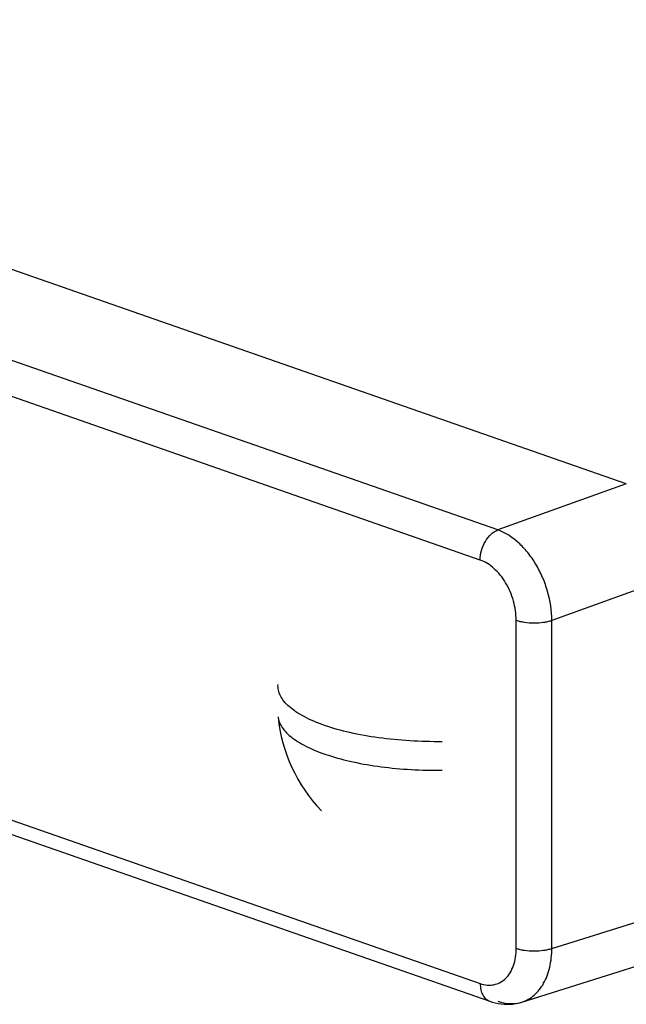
# Model space of a CAD drawing. Header units: millimetres. Extents: x 224 to 1420, y -1347 to 980.
# Tile 15 of 65: x 610 to 634, y -713 to -674. Entities that reach past the tile are written whole.
import ezdxf

# ---------------------------------------------------------------- set-up
doc = ezdxf.new("R2010")
doc.units = ezdxf.units.MM
doc.header["$LTSCALE"] = 77.505185
doc.layers.get('0').update_dxf_attribs({"linetype": 'CONTINUOUS'})

msp = doc.modelspace()

# ---------------------------------------------------------------- linework, layer by layer
at = {"color": 6, "linetype": 'CONTINUOUS'}
for p, q in [((633.875, -692.421), (581.548, -674.182)), ((628.826, -694.235), (576.673, -676.056)), ((628.131, -695.415), (575.978, -677.236)), ((633.875, -692.421), (628.826, -694.235)), ((635.996, -695.972), (630.947, -697.786)), ((629.545, -710.675), (629.545, -697.782)), ((630.947, -710.679), (630.947, -697.786)), ((600.752, -702.513), (628.131, -712.057)), ((599.94, -702.796), (628.509, -712.754)), ((630.947, -710.679), (635.996, -709.095)), ((629.769, -712.787), (634.823, -711.201))]:
    msp.add_line(p, q, dxfattribs=at)
msp.add_lwpolyline([(628.509, -712.754), (628.606, -712.786), (628.722, -712.817), (628.838, -712.841), (628.953, -712.859), (629.067, -712.869), (629.181, -712.874), (629.293, -712.871), (629.404, -712.863), (629.513, -712.848), (629.62, -712.827), (629.726, -712.8), (629.769, -712.787)], dxfattribs=at)
msp.add_arc((626.443, -700.934), 6.29, 185.8412, 223.6014, dxfattribs=at)
for points, knots in [([(628.131, -695.415), (628.131, -695.289), (628.169, -695.034), (628.316, -694.686), (628.535, -694.402), (628.727, -694.272), (628.826, -694.235)], [0, 0, 0, 0, 0.261972, 0.529373, 0.780531, 1, 1, 1, 1]), ([(630.947, -697.786), (630.945, -697.405), (630.856, -696.826), (630.597, -696.099), (630.335, -695.582), (630.016, -695.121), (629.551, -694.622), (629.124, -694.341), (628.826, -694.235)], [0, 0, 0, 0, 0.262311, 0.397261, 0.530685, 0.659775, 0.782137, 1, 1, 1, 1]), ([(629.545, -697.782), (629.545, -697.528), (629.487, -697.141), (629.315, -696.656), (629.141, -696.311), (628.928, -696.004), (628.617, -695.671), (628.331, -695.484), (628.131, -695.415)], [0, 0, 0, 0, 0.26226, 0.397094, 0.530394, 0.659395, 0.781751, 1, 1, 1, 1]), ([(629.545, -697.782), (629.594, -697.799), (629.7, -697.829), (629.933, -697.871), (630.244, -697.892), (630.556, -697.873), (630.79, -697.832), (630.897, -697.803), (630.947, -697.786)], [0, 0, 0, 0, 0.109534, 0.231837, 0.498487, 0.765937, 0.889202, 1, 1, 1, 1]), ([(628.131, -712.057), (628.22, -712.087), (628.4, -712.129), (628.673, -712.116), (628.925, -712.025), (629.144, -711.861), (629.321, -711.632), (629.5, -711.242), (629.545, -710.905), (629.545, -710.675)], [0, 0, 0, 0, 0.119934, 0.232802, 0.343173, 0.456377, 0.576938, 0.707618, 1, 1, 1, 1]), ([(629.545, -710.675), (629.594, -710.692), (629.7, -710.722), (629.933, -710.765), (630.244, -710.785), (630.556, -710.766), (630.79, -710.725), (630.897, -710.696), (630.947, -710.679)], [0, 0, 0, 0, 0.109534, 0.231837, 0.498487, 0.765937, 0.889202, 1, 1, 1, 1]), ([(629.77, -712.787), (629.857, -712.759), (630.029, -712.685), (630.261, -712.52), (630.464, -712.306), (630.636, -712.047), (630.772, -711.749), (630.908, -711.294), (630.946, -710.928), (630.947, -710.679)], [0, 0, 0, 0, 0.106671, 0.21565, 0.329177, 0.448931, 0.57587, 0.710346, 1, 1, 1, 1]), ([(628.131, -712.057), (628.131, -712.138), (628.146, -712.293), (628.22, -712.503), (628.341, -712.667), (628.452, -712.734), (628.509, -712.754)], [0, 0, 0, 0, 0.2895, 0.550931, 0.784421, 1, 1, 1, 1]), ([(628.826, -712.752), (628.981, -712.806), (629.223, -712.857), (629.544, -712.843), (629.696, -712.81), (629.769, -712.787)], [0, 0, 0, 0, 0.515096, 0.759844, 1, 1, 1, 1])]:
    msp.add_open_spline(points, degree=3, knots=knots, dxfattribs=at)
at = {"color": 7, "linetype": 'CONTINUOUS'}
for points, knots in [([(626.634, -702.553), (626.21, -702.557), (625.374, -702.537), (624.16, -702.42), (623.04, -702.221), (622.191, -701.987), (621.598, -701.76), (621.22, -701.582), (620.895, -701.392), (620.627, -701.19), (620.418, -700.98), (620.27, -700.76), (620.187, -700.533), (620.178, -700.379), (620.184, -700.305)], [0, 0, 0, 0, 0.174825, 0.344224, 0.502173, 0.643355, 0.706347, 0.763747, 0.815358, 0.861192, 0.90156, 0.937192, 0.969375, 1, 1, 1, 1]), ([(620.185, -701.574), (620.193, -701.646), (620.23, -701.796), (620.347, -702.009), (620.52, -702.215), (620.75, -702.413), (621.033, -702.602), (621.366, -702.78), (621.748, -702.945), (622.336, -703.155), (623.167, -703.372), (624.254, -703.556), (625.424, -703.663), (626.227, -703.682), (626.634, -703.678)], [0, 0, 0, 0, 0.030694, 0.063991, 0.101287, 0.143451, 0.190933, 0.243875, 0.302199, 0.36567, 0.506484, 0.662491, 0.828816, 1, 1, 1, 1])]:
    msp.add_open_spline(points, degree=3, knots=knots, dxfattribs=at)

doc.saveas('drawing.dxf')
